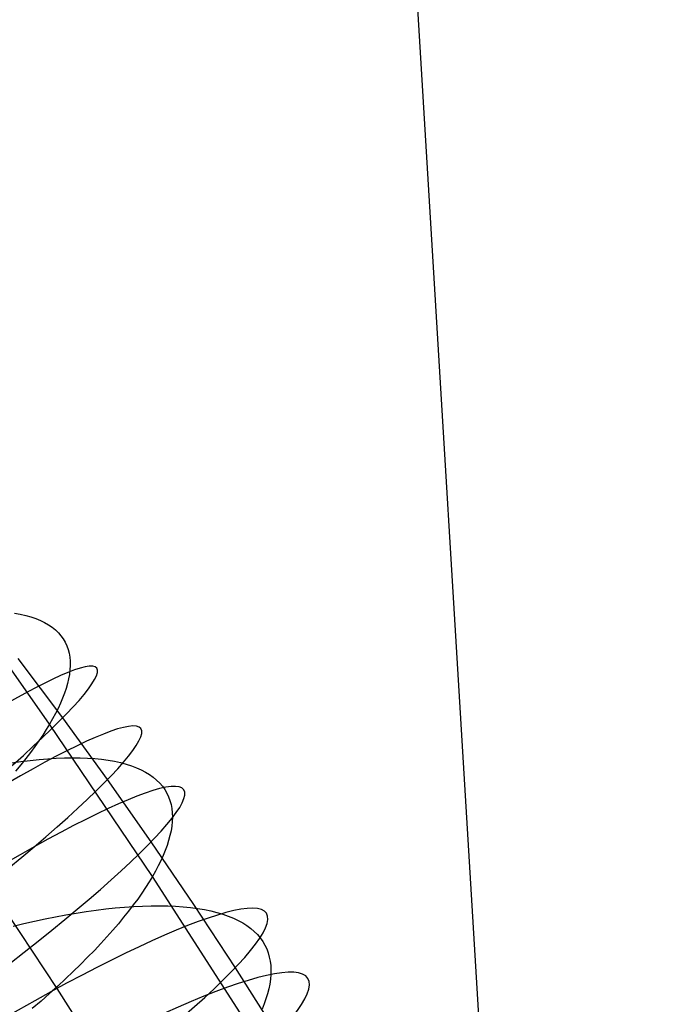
# Model space of a CAD drawing. Extents: x -1634 to -184, y -278 to 263.
# Tile 160 of 242: x -1172 to -1157, y 174 to 197. Entities that reach past the tile are written whole.
import ezdxf

# ---------------------------------------------------------------- set-up
doc = ezdxf.new("R2010")
doc.units = 0
doc.layers.add('PREDEFINITO', color=7, linetype='CONTINUOUS')

msp = doc.modelspace()

# ---------------------------------------------------------------- linework, layer by layer
at = {"layer": 'PREDEFINITO'}
for p, q in [((-1164.371, 219.907, 0.945), (-1157.177, 100.838, 508.269)), ((-1171.629, 180.812, 722.286), (-1174.102, 184.323, 723.485)), ((-1172.45, 183.412, 712.66), (-1172.314, 183.387, 712.981)), ((-1172.314, 183.387, 712.981), (-1172.185, 183.357, 713.304)), ((-1172.185, 183.357, 713.304), (-1172.064, 183.322, 713.628)), ((-1172.064, 183.322, 713.628), (-1171.949, 183.282, 713.955)), ((-1171.949, 183.282, 713.955), (-1171.843, 183.238, 714.283)), ((-1171.843, 183.238, 714.283), (-1171.744, 183.189, 714.612)), ((-1171.744, 183.189, 714.612), (-1171.652, 183.136, 714.941)), ((-1171.652, 183.136, 714.941), (-1171.568, 183.078, 715.271)), ((-1171.568, 183.078, 715.271), (-1171.492, 183.016, 715.601)), ((-1171.492, 183.016, 715.601), (-1171.424, 182.95, 715.93)), ((-1171.424, 182.95, 715.93), (-1171.363, 182.88, 716.259)), ((-1171.363, 182.88, 716.259), (-1171.31, 182.805, 716.587)), ((-1171.31, 182.805, 716.587), (-1171.265, 182.727, 716.914)), ((-1171.265, 182.727, 716.914), (-1171.227, 182.645, 717.239)), ((-1171.227, 182.645, 717.239), (-1171.197, 182.559, 717.562)), ((-1171.197, 182.559, 717.562), (-1171.174, 182.47, 717.883)), ((-1171.322, 180.959, 690.906), (-1172.361, 182.346, 691.058)), ((-1171.174, 182.47, 717.883), (-1171.158, 182.377, 718.202)), ((-1171.158, 182.377, 718.202), (-1171.149, 182.281, 718.518)), ((-1171.154, 182.081, 719.141), (-1171.166, 181.976, 719.448)), ((-1171.148, 182.182, 718.831), (-1171.154, 182.081, 719.141)), ((-1171.149, 182.281, 718.518), (-1171.148, 182.182, 718.831)), ((-1171.185, 181.869, 719.751), (-1171.211, 181.759, 720.05)), ((-1171.166, 181.976, 719.448), (-1171.185, 181.869, 719.751)), ((-1171.243, 181.647, 720.345), (-1171.281, 181.533, 720.636)), ((-1171.211, 181.759, 720.05), (-1171.243, 181.647, 720.345)), ((-1171.325, 181.417, 720.923), (-1171.375, 181.299, 721.205)), ((-1171.281, 181.533, 720.636), (-1171.325, 181.417, 720.923)), ((-1171.43, 181.18, 721.482), (-1171.491, 181.059, 721.755)), ((-1171.375, 181.299, 721.205), (-1171.43, 181.18, 721.482)), ((-1171.558, 180.936, 722.023), (-1171.629, 180.812, 722.286)), ((-1171.491, 181.059, 721.755), (-1171.558, 180.936, 722.023)), ((-1170.274, 179.514, 690.729), (-1171.322, 180.959, 690.906)), ((-1171.629, 180.812, 722.286), (-1171.706, 180.686, 722.546)), ((-1169.223, 177.244, 721.025), (-1171.629, 180.812, 722.286)), ((-1171.789, 180.556, 722.806), (-1171.879, 180.423, 723.065)), ((-1171.706, 180.686, 722.546), (-1171.789, 180.556, 722.806)), ((-1171.975, 180.287, 723.323), (-1172.078, 180.147, 723.579)), ((-1171.879, 180.423, 723.065), (-1171.975, 180.287, 723.323)), ((-1172.188, 180.005, 723.834), (-1172.304, 179.858, 724.087)), ((-1172.078, 180.147, 723.579), (-1172.188, 180.005, 723.834)), ((-1171.876, 179.985, 708.424), (-1171.673, 180.001, 708.703)), ((-1171.673, 180.001, 708.703), (-1171.475, 180.014, 708.987)), ((-1171.475, 180.014, 708.987), (-1171.282, 180.021, 709.276)), ((-1171.282, 180.021, 709.276), (-1171.096, 180.024, 709.569)), ((-1171.096, 180.024, 709.569), (-1170.915, 180.022, 709.867)), ((-1170.915, 180.022, 709.867), (-1170.741, 180.016, 710.17)), ((-1170.741, 180.016, 710.17), (-1170.573, 180.004, 710.476)), ((-1170.573, 180.004, 710.476), (-1170.412, 179.988, 710.786)), ((-1172.517, 179.906, 707.623), (-1172.299, 179.937, 707.884)), ((-1172.304, 179.858, 724.087), (-1172.427, 179.709, 724.338)), ((-1172.299, 179.937, 707.884), (-1172.085, 179.963, 708.151)), ((-1172.085, 179.963, 708.151), (-1171.876, 179.985, 708.424)), ((-1170.412, 179.988, 710.786), (-1170.258, 179.967, 711.099)), ((-1170.258, 179.967, 711.099), (-1170.111, 179.941, 711.416)), ((-1170.111, 179.941, 711.416), (-1169.971, 179.911, 711.735)), ((-1169.971, 179.911, 711.735), (-1169.839, 179.875, 712.056)), ((-1169.839, 179.875, 712.056), (-1169.714, 179.835, 712.38)), ((-1169.714, 179.835, 712.38), (-1169.596, 179.791, 712.705)), ((-1169.596, 179.791, 712.705), (-1169.486, 179.742, 713.031)), ((-1169.486, 179.742, 713.031), (-1169.384, 179.688, 713.359)), ((-1169.384, 179.688, 713.359), (-1169.29, 179.631, 713.688)), ((-1169.29, 179.631, 713.688), (-1169.203, 179.568, 714.016)), ((-1169.203, 179.568, 714.016), (-1169.124, 179.502, 714.345)), ((-1169.252, 178.057, 690.533), (-1170.274, 179.514, 690.729)), ((-1169.124, 179.502, 714.345), (-1169.053, 179.432, 714.674)), ((-1169.053, 179.432, 714.674), (-1168.989, 179.357, 715.002)), ((-1168.989, 179.357, 715.002), (-1168.934, 179.279, 715.329)), ((-1168.934, 179.279, 715.329), (-1168.886, 179.197, 715.655)), ((-1168.886, 179.197, 715.655), (-1168.845, 179.112, 715.98)), ((-1168.845, 179.112, 715.98), (-1168.813, 179.023, 716.302)), ((-1168.813, 179.023, 716.302), (-1168.787, 178.93, 716.623)), ((-1168.787, 178.93, 716.623), (-1168.77, 178.835, 716.941)), ((-1168.77, 178.835, 716.941), (-1168.759, 178.736, 717.257)), ((-1168.756, 178.635, 717.57), (-1168.76, 178.53, 717.879)), ((-1168.759, 178.736, 717.257), (-1168.756, 178.635, 717.57)), ((-1168.77, 178.423, 718.186), (-1168.788, 178.314, 718.489)), ((-1168.76, 178.53, 717.879), (-1168.77, 178.423, 718.186)), ((-1168.812, 178.202, 718.788), (-1168.843, 178.089, 719.083)), ((-1168.788, 178.314, 718.489), (-1168.812, 178.202, 718.788)), ((-1168.254, 176.589, 690.318), (-1169.252, 178.057, 690.533)), ((-1168.88, 177.973, 719.374), (-1168.923, 177.855, 719.661)), ((-1168.843, 178.089, 719.083), (-1168.88, 177.973, 719.374)), ((-1168.972, 177.736, 719.943), (-1169.026, 177.615, 720.22)), ((-1168.923, 177.855, 719.661), (-1168.972, 177.736, 719.943)), ((-1169.086, 177.493, 720.493), (-1169.152, 177.369, 720.762)), ((-1169.026, 177.615, 720.22), (-1169.086, 177.493, 720.493)), ((-1172.316, 175.935, 676.787), (-1173.2, 177.236, 676.978)), ((-1169.223, 177.244, 721.025), (-1169.299, 177.118, 721.285)), ((-1169.152, 177.369, 720.762), (-1169.223, 177.244, 721.025)), ((-1166.903, 173.645, 719.707), (-1169.223, 177.244, 721.025)), ((-1169.299, 177.118, 721.285), (-1169.382, 176.987, 721.546)), ((-1169.471, 176.854, 721.805), (-1169.567, 176.717, 722.063)), ((-1169.382, 176.987, 721.546), (-1169.471, 176.854, 721.805)), ((-1169.874, 176.527, 706.869), (-1169.661, 176.543, 707.14)), ((-1169.67, 176.578, 722.32), (-1169.779, 176.435, 722.576)), ((-1169.567, 176.717, 722.063), (-1169.67, 176.578, 722.32)), ((-1169.661, 176.543, 707.14), (-1169.454, 176.553, 707.417)), ((-1169.454, 176.553, 707.417), (-1169.251, 176.56, 707.698)), ((-1169.251, 176.56, 707.698), (-1169.055, 176.561, 707.985)), ((-1169.055, 176.561, 707.985), (-1168.864, 176.558, 708.277)), ((-1168.864, 176.558, 708.277), (-1168.68, 176.55, 708.574)), ((-1168.68, 176.55, 708.574), (-1168.502, 176.537, 708.874)), ((-1167.281, 175.11, 690.084), (-1168.254, 176.589, 690.318)), ((-1171.488, 176.299, 705.144), (-1171.246, 176.344, 705.371)), ((-1171.246, 176.344, 705.371), (-1171.007, 176.385, 705.604)), ((-1171.007, 176.385, 705.604), (-1170.772, 176.422, 705.845)), ((-1170.772, 176.422, 705.845), (-1170.541, 176.455, 706.091)), ((-1170.541, 176.455, 706.091), (-1170.314, 176.484, 706.345)), ((-1170.314, 176.484, 706.345), (-1170.092, 176.508, 706.604)), ((-1170.092, 176.508, 706.604), (-1169.874, 176.527, 706.869)), ((-1169.779, 176.435, 722.576), (-1169.896, 176.289, 722.83)), ((-1168.502, 176.537, 708.874), (-1168.331, 176.52, 709.179)), ((-1168.331, 176.52, 709.179), (-1168.166, 176.498, 709.487)), ((-1168.166, 176.498, 709.487), (-1168.008, 176.472, 709.799)), ((-1168.008, 176.472, 709.799), (-1167.858, 176.44, 710.114)), ((-1167.858, 176.44, 710.114), (-1167.714, 176.404, 710.431)), ((-1167.714, 176.404, 710.431), (-1167.578, 176.364, 710.751)), ((-1167.578, 176.364, 710.751), (-1167.45, 176.319, 711.074)), ((-1167.45, 176.319, 711.074), (-1167.329, 176.269, 711.398)), ((-1172.482, 176.082, 704.305), (-1172.23, 176.141, 704.504)), ((-1172.23, 176.141, 704.504), (-1171.98, 176.198, 704.711)), ((-1171.98, 176.198, 704.711), (-1171.733, 176.25, 704.924)), ((-1171.733, 176.25, 704.924), (-1171.488, 176.299, 705.144)), ((-1170.019, 176.14, 723.082), (-1170.149, 175.988, 723.331)), ((-1169.896, 176.289, 722.83), (-1170.019, 176.14, 723.082)), ((-1167.329, 176.269, 711.398), (-1167.216, 176.216, 711.723)), ((-1167.216, 176.216, 711.723), (-1167.111, 176.157, 712.05)), ((-1167.111, 176.157, 712.05), (-1167.013, 176.095, 712.377)), ((-1167.013, 176.095, 712.377), (-1166.923, 176.028, 712.705)), ((-1171.453, 174.623, 676.58), (-1172.316, 175.935, 676.787)), ((-1170.149, 175.988, 723.331), (-1170.286, 175.833, 723.578)), ((-1166.923, 176.028, 712.705), (-1166.841, 175.958, 713.033)), ((-1166.841, 175.958, 713.033), (-1166.768, 175.883, 713.36)), ((-1166.768, 175.883, 713.36), (-1166.701, 175.805, 713.688)), ((-1170.43, 175.676, 723.822), (-1170.58, 175.516, 724.063)), ((-1170.286, 175.833, 723.578), (-1170.43, 175.676, 723.822)), ((-1166.701, 175.805, 713.688), (-1166.643, 175.723, 714.014)), ((-1166.643, 175.723, 714.014), (-1166.593, 175.637, 714.339)), ((-1166.593, 175.637, 714.339), (-1166.55, 175.548, 714.663)), ((-1170.58, 175.516, 724.063), (-1170.738, 175.353, 724.301)), ((-1166.55, 175.548, 714.663), (-1166.515, 175.455, 714.985)), ((-1166.515, 175.455, 714.985), (-1166.488, 175.36, 715.305)), ((-1170.903, 175.188, 724.534), (-1171.075, 175.02, 724.764)), ((-1170.738, 175.353, 724.301), (-1170.903, 175.188, 724.534)), ((-1166.488, 175.36, 715.305), (-1166.468, 175.261, 715.623)), ((-1166.468, 175.261, 715.623), (-1166.456, 175.16, 715.938)), ((-1166.456, 175.16, 715.938), (-1166.451, 175.056, 716.251)), ((-1171.075, 175.02, 724.764), (-1171.253, 174.85, 724.989)), ((-1166.296, 173.562, 689.821), (-1167.281, 175.11, 690.084)), ((-1166.453, 174.949, 716.56), (-1166.462, 174.839, 716.867)), ((-1166.451, 175.056, 716.251), (-1166.453, 174.949, 716.56)), ((-1171.253, 174.85, 724.989), (-1171.439, 174.678, 725.21)), ((-1166.478, 174.728, 717.169), (-1166.501, 174.614, 717.468)), ((-1166.462, 174.839, 716.867), (-1166.478, 174.728, 717.169)), ((-1171.631, 174.504, 725.425), (-1171.829, 174.329, 725.636)), ((-1171.439, 174.678, 725.21), (-1171.631, 174.504, 725.425)), ((-1170.577, 173.247, 676.346), (-1171.453, 174.623, 676.58)), ((-1166.53, 174.498, 717.763), (-1166.566, 174.381, 718.054)), ((-1166.501, 174.614, 717.468), (-1166.53, 174.498, 717.763)), ((-1171.829, 174.329, 725.636), (-1172.035, 174.151, 725.841)), ((-1166.607, 174.262, 718.341), (-1166.655, 174.141, 718.624)), ((-1166.566, 174.381, 718.054), (-1166.607, 174.262, 718.341))]:
    msp.add_line(p, q, dxfattribs=at)
at = {"layer": 'PREDEFINITO', "extrusion": (0.590744, -0.80148, -0.093013)}
msp.add_circle((-844.178, 604.728, -901.249), 10, dxfattribs=at)
at = {"layer": 'PREDEFINITO', "extrusion": (0.577626, -0.809645, -0.104032)}
msp.add_circle((-857.091, 596.091, -893.181), 10, dxfattribs=at)
at = {"layer": 'PREDEFINITO', "extrusion": (0.564494, -0.817398, -0.114924)}
msp.add_circle((-869.616, 587.795, -884.937), 10, dxfattribs=at)
at = {"layer": 'PREDEFINITO', "extrusion": (0.53831, -0.83166, -0.136248)}
msp.add_circle((-893.467, 572.269, -868.015), 10, dxfattribs=at)
at = {"layer": 'PREDEFINITO', "extrusion": (0.524822, -0.838407, -0.147092)}
msp.add_circle((-905.202, 564.74, -859.081), 10, dxfattribs=at)

doc.saveas('drawing.dxf')
